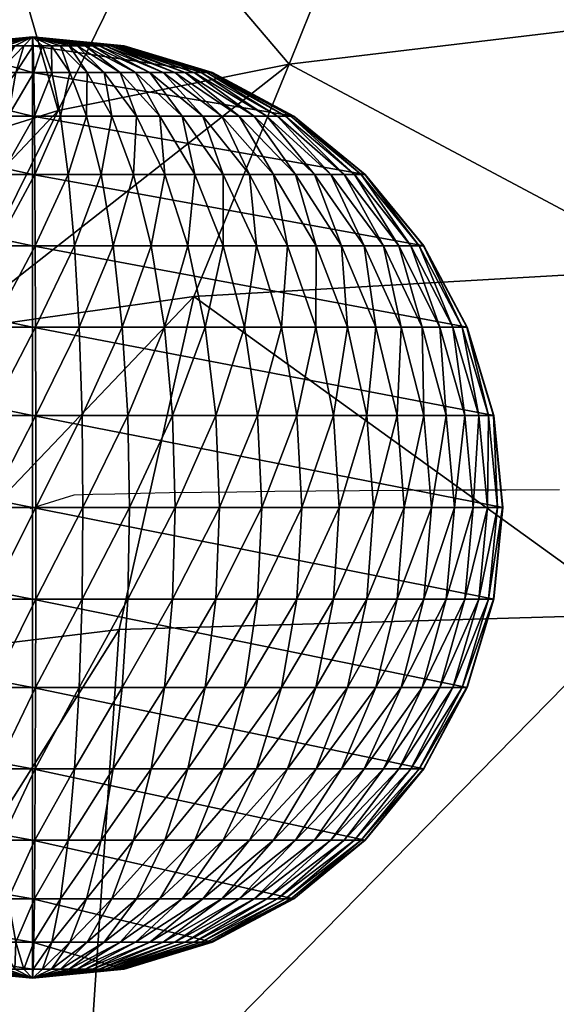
# Model space of a CAD drawing. Header units: inches. Extents: x -10.6 to 10.7, y -8.8 to 8.8.
# Tile 15 of 30: x -9.533 to -9.099, y 7.084 to 7.879. Entities that reach past the tile are written whole.
import ezdxf

# ---------------------------------------------------------------- set-up
doc = ezdxf.new("R2010")
doc.units = ezdxf.units.IN
doc.header["$MEASUREMENT"] = 0
doc.layers.get('0').update_dxf_attribs({"true_color": 0x5890e1})

# ---------------------------------------------------------------- blocks, each defined once
blk = doc.blocks.new('Sphere001')
at = {"color": 0}
mesh = blk.add_polyface(dxfattribs=at)
corners = [(0.04615, -0.05802, 0.3727), (0.09053, -0.11381, 0.35107), (0.10147, -0.10416, 0.35107), (0.1114, -0.09347, 0.35107), (0.05679, -0.04765, 0.3727), (0.05173, -0.0531, 0.3727), (0.1202, -0.08184, 0.35107), (0.06128, -0.04172, 0.3727), (0.1278, -0.06939, 0.35107), (0.06515, -0.03537, 0.3727), (0.13411, -0.05624, 0.35107), (0.06837, -0.02867, 0.3727), (0.13907, -0.04252, 0.35107), (0.07089, -0.02167, 0.3727), (0.14263, -0.02837, 0.35107), (0.07271, -0.01446, 0.3727), (0.14475, -0.01394, 0.35107), (0.07379, -0.00711, 0.3727), (0.14542, 0.00063, 0.35107), (0.07413, 0.00032, 0.3727), (0.14462, 0.0152, 0.35107), (0.07373, 0.00775, 0.3727), (0.16172, -0.1357, 0.31596), (0.17451, -0.11882, 0.31596), (0.18553, -0.10074, 0.31596), (0.19469, -0.08164, 0.31596), (0.20189, -0.06172, 0.31596), (0.20996, 0.02207, 0.31596), (0, 0, 0.31596), (0.26723, 0.02809, 0.2687), (0, 0, 0.2687), (0, 0, 0.21112), (0, 0, 0.14542), (0.31423, 0.03303, 0.21112), (0, 0, 0.07413), (0.34915, 0.0367, 0.14542), (0, 0, 0), (0.37066, 0.03896, 0.07413), (0, 0, -0.07413), (0.37792, 0.03972, 0), (0, 0, -0.14542), (0.37066, 0.03896, -0.07413), (0, 0, -0.21112), (0.34915, 0.0367, -0.14542), (0, 0, -0.2687), (0.31423, 0.03303, -0.21112), (0, 0, -0.31596), (0.26723, 0.02809, -0.2687), (0.20996, 0.02207, -0.31596), (0.14732, -0.15122, -0.31596), (0.10147, -0.10416, -0.35107), (0.1114, -0.09347, -0.35107), (0.1202, -0.08184, -0.35107), (0.17451, -0.11882, -0.31596), (0.16172, -0.1357, -0.31596), (0.1278, -0.06939, -0.35107), (0.18553, -0.10074, -0.31596), (0.13411, -0.05624, -0.35107), (0.19469, -0.08164, -0.31596), (0.13907, -0.04252, -0.35107), (0.20189, -0.06172, -0.31596), (0.14263, -0.02837, -0.35107), (0.14462, 0.0152, -0.35107), (0, 0, -0.35107), (0.05173, -0.0531, -0.3727), (0.09053, -0.11381, -0.35107), (0.05679, -0.04765, -0.3727), (0.06128, -0.04172, -0.3727), (0.06515, -0.03537, -0.3727), (0.06837, -0.02867, -0.3727), (0.07089, -0.02167, -0.3727), (0.07271, -0.01446, -0.3727), (0.07379, -0.00711, -0.3727), (0.14475, -0.01394, -0.35107), (0.07413, 0.00032, -0.3727), (0.14542, 0.00063, -0.35107), (0.07373, 0.00775, -0.3727)]
mesh.append_faces([[corners[k] for k in face] for face in [(0, 1, 2), (3, 4, 5), (5, 2, 3), (6, 7, 4), (4, 3, 6), (8, 9, 7), (7, 6, 8), (10, 11, 9), (9, 8, 10), (12, 13, 11), (11, 10, 12), (14, 15, 13), (13, 12, 14), (16, 17, 15), (15, 14, 16), (18, 19, 17), (17, 16, 18), (20, 21, 19), (19, 18, 20), (22, 3, 2), (23, 6, 3), (3, 22, 23), (24, 8, 6), (6, 23, 24), (25, 10, 8), (26, 12, 10), (20, 27, 28), (27, 29, 30), (31, 30, 29), (32, 31, 33), (34, 32, 35), (36, 34, 37), (38, 36, 39), (40, 38, 41), (42, 40, 43), (44, 42, 45), (46, 44, 47), (47, 48, 46), (49, 50, 51), (52, 53, 54), (54, 51, 52), (53, 52, 55), (56, 55, 57), (58, 57, 59), (60, 59, 61), (48, 62, 63), (64, 50, 65), (66, 51, 50), (67, 52, 51), (51, 66, 67), (68, 55, 52), (52, 67, 68), (69, 57, 55), (55, 68, 69), (70, 59, 57), (57, 69, 70), (71, 61, 59), (59, 70, 71), (72, 73, 61), (61, 71, 72), (74, 75, 73), (73, 72, 74), (76, 62, 75), (75, 74, 76)]], dxfattribs={"vtx2": -1, "color": 0})
mesh = blk.add_polyface(dxfattribs=at)
corners = [(0.1278, -0.06939, 0.35107), (0.18553, -0.10074, 0.31596), (0.19469, -0.08164, 0.31596), (0.13411, -0.05624, 0.35107), (0.20189, -0.06172, 0.31596), (0.20706, -0.04119, 0.31596), (0.14263, -0.02837, 0.35107), (0.13907, -0.04252, 0.35107), (0.21014, -0.02023, 0.31596), (0.14475, -0.01394, 0.35107), (0.21111, 0.00092, 0.31596), (0.14542, 0.00063, 0.35107), (0.20996, 0.02207, 0.31596), (0.14462, 0.0152, 0.35107), (0.23614, -0.12821, 0.2687), (0.17451, -0.11882, 0.31596), (0.2478, -0.10391, 0.2687), (0.25696, -0.07856, 0.2687), (0.26354, -0.05242, 0.2687), (0.26746, -0.02575, 0.2687), (0.2687, 0.00117, 0.2687), (0.26723, 0.02809, 0.2687), (0.29138, -0.12218, 0.21112), (0.30215, -0.09238, 0.21112), (0.30989, -0.06164, 0.21112), (0.3145, -0.03028, 0.21112), (0.31423, 0.03303, 0.21112), (0, 0, 0.21112), (0.34915, 0.0367, 0.14542), (0, 0, 0.14542), (0.37066, 0.03896, 0.07413), (0, 0, 0.07413), (0.37792, 0.03972, 0), (0, 0, 0), (0.37066, 0.03896, -0.07413), (0, 0, -0.07413), (0.34915, 0.0367, -0.14542), (0, 0, -0.14542), (0.31423, 0.03303, -0.21112), (0, 0, -0.21112), (0.25696, -0.07856, -0.2687), (0.30215, -0.09238, -0.21112), (0.29138, -0.12218, -0.21112), (0.2478, -0.10391, -0.2687), (0.26354, -0.05242, -0.2687), (0.30989, -0.06164, -0.21112), (0.26746, -0.02575, -0.2687), (0.3145, -0.03028, -0.21112), (0.2687, 0.00117, -0.2687), (0.26723, 0.02809, -0.2687), (0, 0, -0.2687), (0.19469, -0.08164, -0.31596), (0.23614, -0.12821, -0.2687), (0.18553, -0.10074, -0.31596), (0.20189, -0.06172, -0.31596), (0.20706, -0.04119, -0.31596), (0.21014, -0.02023, -0.31596), (0.21111, 0.00092, -0.31596), (0.20996, 0.02207, -0.31596), (0.1278, -0.06939, -0.35107), (0.17451, -0.11882, -0.31596), (0.13411, -0.05624, -0.35107), (0.13907, -0.04252, -0.35107), (0.14263, -0.02837, -0.35107), (0.14475, -0.01394, -0.35107), (0.14542, 0.00063, -0.35107), (0.14462, 0.0152, -0.35107)]
mesh.append_faces([[corners[k] for k in face] for face in [(0, 1, 2), (3, 2, 4), (5, 6, 7), (7, 4, 5), (8, 9, 6), (6, 5, 8), (10, 11, 9), (9, 8, 10), (12, 13, 11), (11, 10, 12), (14, 1, 15), (16, 2, 1), (1, 14, 16), (17, 4, 2), (2, 16, 17), (18, 5, 4), (4, 17, 18), (19, 8, 5), (5, 18, 19), (20, 10, 8), (8, 19, 20), (21, 12, 10), (10, 20, 21), (22, 16, 14), (23, 17, 16), (16, 22, 23), (24, 18, 17), (25, 19, 18), (26, 21, 20), (21, 26, 27), (26, 28, 29), (28, 30, 31), (30, 32, 33), (32, 34, 35), (34, 36, 37), (36, 38, 39), (40, 41, 42), (42, 43, 40), (41, 40, 44), (45, 44, 46), (47, 46, 48), (38, 49, 50), (51, 43, 52), (52, 53, 51), (54, 40, 43), (43, 51, 54), (55, 44, 40), (40, 54, 55), (56, 46, 44), (44, 55, 56), (57, 48, 46), (46, 56, 57), (58, 49, 48), (48, 57, 58), (59, 53, 60), (61, 51, 53), (62, 54, 51), (63, 55, 54), (64, 56, 55), (55, 63, 64), (65, 57, 56), (56, 64, 65), (66, 58, 57), (57, 65, 66)]], dxfattribs={"vtx2": -1, "color": 0})
mesh = blk.add_polyface(dxfattribs=at)
corners = [(0.25696, -0.07856, 0.2687), (0.30215, -0.09238, 0.21112), (0.30989, -0.06164, 0.21112), (0.26354, -0.05242, 0.2687), (0.3145, -0.03028, 0.21112), (0.31595, 0.00138, 0.21112), (0.2687, 0.00117, 0.2687), (0.26746, -0.02575, 0.2687), (0.31423, 0.03303, 0.21112), (0.33573, -0.10264, 0.14542), (0.29138, -0.12218, 0.21112), (0.32376, -0.13576, 0.14542), (0.34433, -0.06849, 0.14542), (0.34946, -0.03365, 0.14542), (0.35107, 0.00153, 0.14542), (0.34915, 0.0367, 0.14542), (0.35641, -0.10897, 0.07413), (0.36554, -0.07271, 0.07413), (0.37098, -0.03572, 0.07413), (0.37269, 0.00163, 0.07413), (0.37066, 0.03896, 0.07413), (0.3727, -0.07413, 0), (0.3634, -0.1111, 0), (0.37825, -0.03642, 0), (0.38, 0.00166, 0), (0.37792, 0.03972, 0), (0.36554, -0.07271, -0.07413), (0.35641, -0.10897, -0.07413), (0.37098, -0.03572, -0.07413), (0.37269, 0.00163, -0.07413), (0.37066, 0.03896, -0.07413), (0.33573, -0.10264, -0.14542), (0.3437, -0.14413, -0.07413), (0.34433, -0.06849, -0.14542), (0.34946, -0.03365, -0.14542), (0.35107, 0.00153, -0.14542), (0.34915, 0.0367, -0.14542), (0.30215, -0.09238, -0.21112), (0.32376, -0.13576, -0.14542), (0.29138, -0.12218, -0.21112), (0.30989, -0.06164, -0.21112), (0.3145, -0.03028, -0.21112), (0.31595, 0.00138, -0.21112), (0.31423, 0.03303, -0.21112), (0.26354, -0.05242, -0.2687), (0.26746, -0.02575, -0.2687), (0.2687, 0.00117, -0.2687), (0.26723, 0.02809, -0.2687)]
mesh.append_faces([[corners[k] for k in face] for face in [(0, 1, 2), (3, 2, 4), (5, 6, 7), (7, 4, 5), (6, 5, 8), (9, 1, 10), (10, 11, 9), (12, 2, 1), (1, 9, 12), (13, 4, 2), (2, 12, 13), (14, 5, 4), (4, 13, 14), (15, 8, 5), (5, 14, 15), (16, 9, 11), (17, 12, 9), (9, 16, 17), (18, 13, 12), (12, 17, 18), (19, 14, 13), (13, 18, 19), (20, 15, 14), (14, 19, 20), (21, 17, 16), (16, 22, 21), (23, 18, 17), (17, 21, 23), (24, 19, 18), (18, 23, 24), (25, 20, 19), (19, 24, 25), (26, 21, 22), (22, 27, 26), (28, 23, 21), (21, 26, 28), (29, 24, 23), (23, 28, 29), (30, 25, 24), (24, 29, 30), (31, 27, 32), (33, 26, 27), (27, 31, 33), (34, 28, 26), (26, 33, 34), (35, 29, 28), (28, 34, 35), (36, 30, 29), (29, 35, 36), (37, 31, 38), (38, 39, 37), (40, 33, 31), (31, 37, 40), (41, 34, 33), (33, 40, 41), (42, 35, 34), (34, 41, 42), (43, 36, 35), (35, 42, 43), (44, 40, 37), (45, 41, 40), (46, 42, 41), (47, 43, 42), (42, 46, 47)]], dxfattribs={"vtx2": -1, "color": 0})
mesh = blk.add_polyface(dxfattribs=at)
corners = [(0, 0, 0.38), (0.01981, -0.07144, 0.3727), (0.02687, -0.06909, 0.3727), (0.03366, -0.06605, 0.3727), (0.0401, -0.06235, 0.3727), (0.04615, -0.05802, 0.3727), (0.05173, -0.0531, 0.3727), (0.05679, -0.04765, 0.3727), (0.06128, -0.04172, 0.3727), (0.06515, -0.03537, 0.3727), (0.06837, -0.02867, 0.3727), (0.07089, -0.02167, 0.3727), (0.07271, -0.01446, 0.3727), (0.07379, -0.00711, 0.3727), (0.07413, 0.00032, 0.3727), (0.07373, 0.00775, 0.3727), (0, 0, 0.3727), (0.02463, -0.14332, 0.35107), (0.01255, -0.07306, 0.3727), (0.00517, -0.07395, 0.3727), (0.01014, -0.14507, 0.35107), (0.03886, -0.14013, 0.35107), (0.05271, -0.13553, 0.35107), (0.06602, -0.12957, 0.35107), (0.07867, -0.1223, 0.35107), (0.09053, -0.11381, 0.35107), (0.10147, -0.10416, 0.35107), (0, 0, 0.35107), (0.14462, 0.0152, 0.35107), (0, 0, 0.31596), (0, 0, 0.2687), (0.20996, 0.02207, 0.31596), (0, 0, -0.35107), (0, 0, -0.31596), (0.20996, 0.02207, -0.31596), (0.01255, -0.07306, -0.3727), (0.02463, -0.14332, -0.35107), (0.01014, -0.14507, -0.35107), (0.01981, -0.07144, -0.3727), (0.03886, -0.14013, -0.35107), (0.02687, -0.06909, -0.3727), (0.05271, -0.13553, -0.35107), (0.03366, -0.06605, -0.3727), (0.06602, -0.12957, -0.35107), (0.0401, -0.06235, -0.3727), (0.07867, -0.1223, -0.35107), (0.04615, -0.05802, -0.3727), (0.09053, -0.11381, -0.35107), (0.05173, -0.0531, -0.3727), (0.10147, -0.10416, -0.35107), (0.05679, -0.04765, -0.3727), (0, 0, -0.3727), (0.14462, 0.0152, -0.35107), (0.07373, 0.00775, -0.3727), (0, 0, -0.38), (0.06128, -0.04172, -0.3727), (0.06515, -0.03537, -0.3727), (0.06837, -0.02867, -0.3727), (0.07089, -0.02167, -0.3727), (0.07271, -0.01446, -0.3727), (0.07379, -0.00711, -0.3727), (0.07413, 0.00032, -0.3727)]
mesh.append_faces([[corners[k] for k in face] for face in [(0, 1, 2), (0, 2, 3), (0, 3, 4), (0, 4, 5), (0, 5, 6), (0, 6, 7), (0, 7, 8), (0, 8, 9), (0, 9, 10), (0, 10, 11), (0, 11, 12), (0, 12, 13), (0, 13, 14), (0, 14, 15), (0, 15, 16), (54, 40, 38), (54, 42, 40), (54, 44, 42), (54, 46, 44), (54, 48, 46), (54, 50, 48), (54, 55, 50), (54, 56, 55), (54, 57, 56), (54, 58, 57), (54, 59, 58), (54, 60, 59), (54, 61, 60), (54, 53, 61), (54, 51, 53)]], dxfattribs={"color": 0})
mesh.append_faces([[corners[k] for k in face] for face in [(17, 18, 19), (19, 20, 17), (21, 1, 18), (18, 17, 21), (22, 2, 1), (1, 21, 22), (23, 3, 2), (2, 22, 23), (24, 4, 3), (3, 23, 24), (25, 5, 4), (4, 24, 25), (26, 6, 5), (27, 16, 15), (15, 28, 27), (29, 27, 28), (30, 29, 31), (32, 33, 34), (35, 36, 37), (38, 39, 36), (36, 35, 38), (40, 41, 39), (39, 38, 40), (42, 43, 41), (41, 40, 42), (44, 45, 43), (43, 42, 44), (46, 47, 45), (45, 44, 46), (47, 46, 48), (49, 48, 50), (51, 32, 52), (52, 53, 51)]], dxfattribs={"vtx2": -1, "color": 0})
mesh = blk.add_polyface(dxfattribs=at)
corners = [(-0.20919, -0.02847, 0.31596), (-0.14409, -0.01961, 0.35107), (-0.14533, -0.00508, 0.35107), (-0.21099, -0.00737, 0.31596), (-0.20528, -0.04928, 0.31596), (-0.1414, -0.03395, 0.35107), (-0.19931, -0.0696, 0.31596), (-0.13729, -0.04794, 0.35107), (-0.19134, -0.08922, 0.31596), (-0.13179, -0.06146, 0.35107), (-0.18143, -0.10794, 0.31596), (-0.12497, -0.07435, 0.35107), (-0.16971, -0.12558, 0.31596), (-0.1169, -0.0865, 0.35107), (-0.15627, -0.14195, 0.31596), (-0.10764, -0.09778, 0.35107), (-0.14126, -0.15689, 0.31596), (-0.26625, -0.03623, 0.2687), (-0.26854, -0.00938, 0.2687), (-0.26128, -0.06273, 0.2687), (-0.25368, -0.08859, 0.2687), (-0.24353, -0.11356, 0.2687), (-0.23092, -0.13738, 0.2687), (-0.216, -0.15983, 0.2687), (0, 0, 0.31596), (-0.27154, -0.16155, 0.21112), (-0.31577, -0.01103, 0.21112), (0, 0, 0.2687), (-0.35086, -0.01225, 0.14542), (0, 0, 0.21112), (-0.37247, -0.01301, 0.07413), (0, 0, 0.14542), (-0.37977, -0.01326, 0), (0, 0, 0.07413), (-0.37247, -0.01301, -0.07413), (0, 0, 0), (-0.35086, -0.01225, -0.14542), (0, 0, -0.07413), (-0.31577, -0.01103, -0.21112), (0, 0, -0.14542), (-0.28636, -0.13353, -0.21112), (-0.24353, -0.11356, -0.2687), (-0.23092, -0.13738, -0.2687), (-0.26854, -0.00938, -0.2687), (0, 0, -0.21112), (-0.20919, -0.02847, -0.31596), (-0.26625, -0.03623, -0.2687), (-0.21099, -0.00737, -0.31596), (-0.20528, -0.04928, -0.31596), (-0.26128, -0.06273, -0.2687), (-0.19931, -0.0696, -0.31596), (-0.25368, -0.08859, -0.2687), (-0.19134, -0.08922, -0.31596), (-0.18143, -0.10794, -0.31596), (-0.16971, -0.12558, -0.31596), (-0.216, -0.15983, -0.2687), (-0.15627, -0.14195, -0.31596), (0, 0, -0.2687), (-0.14409, -0.01961, -0.35107), (-0.14533, -0.00508, -0.35107), (-0.1414, -0.03395, -0.35107), (-0.13729, -0.04794, -0.35107), (-0.13179, -0.06146, -0.35107), (-0.12497, -0.07435, -0.35107), (-0.1169, -0.0865, -0.35107), (-0.10764, -0.09778, -0.35107)]
mesh.append_faces([[corners[k] for k in face] for face in [(0, 1, 2), (2, 3, 0), (4, 5, 1), (1, 0, 4), (6, 7, 5), (5, 4, 6), (8, 9, 7), (7, 6, 8), (10, 11, 9), (9, 8, 10), (12, 13, 11), (11, 10, 12), (13, 12, 14), (15, 14, 16), (17, 0, 3), (3, 18, 17), (19, 4, 0), (0, 17, 19), (20, 6, 4), (4, 19, 20), (21, 8, 6), (6, 20, 21), (22, 10, 8), (8, 21, 22), (23, 12, 10), (10, 22, 23), (18, 3, 24), (25, 22, 21), (26, 18, 27), (28, 26, 29), (30, 28, 31), (32, 30, 33), (34, 32, 35), (36, 34, 37), (38, 36, 39), (40, 41, 42), (43, 38, 44), (45, 46, 43), (43, 47, 45), (48, 49, 46), (46, 45, 48), (50, 51, 49), (49, 48, 50), (52, 41, 51), (51, 50, 52), (53, 42, 41), (41, 52, 53), (54, 55, 42), (42, 53, 54), (55, 54, 56), (47, 43, 57), (58, 45, 47), (47, 59, 58), (60, 48, 45), (45, 58, 60), (61, 50, 48), (48, 60, 61), (62, 52, 50), (50, 61, 62), (63, 53, 52), (52, 62, 63), (64, 54, 53), (53, 63, 64), (65, 56, 54)]], dxfattribs={"vtx2": -1, "color": 0})
mesh = blk.add_polyface(dxfattribs=at)
corners = [(-0.14409, -0.01961, 0.35107), (-0.07346, -0.01, 0.3727), (-0.07409, -0.00259, 0.3727), (-0.14533, -0.00508, 0.35107), (-0.1414, -0.03395, 0.35107), (-0.07209, -0.01731, 0.3727), (-0.13729, -0.04794, 0.35107), (-0.06999, -0.02444, 0.3727), (-0.13179, -0.06146, 0.35107), (-0.06719, -0.03133, 0.3727), (-0.12497, -0.07435, 0.35107), (-0.06371, -0.0379, 0.3727), (-0.1169, -0.0865, 0.35107), (-0.05959, -0.0441, 0.3727), (-0.10764, -0.09778, 0.35107), (-0.05488, -0.04985, 0.3727), (-0.0973, -0.10807, 0.35107), (-0.04961, -0.05509, 0.3727), (-0.08599, -0.11727, 0.35107), (-0.04384, -0.05979, 0.3727), (-0.07381, -0.1253, 0.35107), (-0.03763, -0.06388, 0.3727), (-0.06088, -0.13206, 0.35107), (0, 0, 0.3727), (-0.15627, -0.14195, 0.31596), (-0.14126, -0.15689, 0.31596), (-0.12484, -0.17025, 0.31596), (-0.21099, -0.00737, 0.31596), (0, 0, 0.35107), (0, 0, 0.31596), (0, 0, 0.2687), (-0.26854, -0.00938, 0.2687), (0, 0, 0.21112), (-0.31577, -0.01103, 0.21112), (0, 0, 0.14542), (-0.35086, -0.01225, 0.14542), (0, 0, 0.07413), (-0.37247, -0.01301, 0.07413), (0, 0, 0), (-0.37977, -0.01326, 0), (0, 0, -0.07413), (-0.37247, -0.01301, -0.07413), (0, 0, -0.14542), (-0.35086, -0.01225, -0.14542), (0, 0, -0.21112), (-0.31577, -0.01103, -0.21112), (0, 0, -0.2687), (-0.26854, -0.00938, -0.2687), (0, 0, -0.31596), (-0.21099, -0.00737, -0.31596), (-0.16971, -0.12558, -0.31596), (-0.1169, -0.0865, -0.35107), (-0.10764, -0.09778, -0.35107), (-0.0973, -0.10807, -0.35107), (-0.14126, -0.15689, -0.31596), (-0.15627, -0.14195, -0.31596), (-0.08599, -0.11727, -0.35107), (-0.14533, -0.00508, -0.35107), (-0.07346, -0.01, -0.3727), (-0.14409, -0.01961, -0.35107), (-0.07409, -0.00259, -0.3727), (-0.07209, -0.01731, -0.3727), (-0.1414, -0.03395, -0.35107), (-0.06999, -0.02444, -0.3727), (-0.13729, -0.04794, -0.35107), (-0.06719, -0.03133, -0.3727), (-0.13179, -0.06146, -0.35107), (-0.06371, -0.0379, -0.3727), (-0.12497, -0.07435, -0.35107), (-0.05959, -0.0441, -0.3727), (-0.05488, -0.04985, -0.3727), (-0.04961, -0.05509, -0.3727), (-0.04384, -0.05979, -0.3727), (-0.03763, -0.06388, -0.3727), (-0.07381, -0.1253, -0.35107), (-0.03104, -0.06732, -0.3727), (-0.06088, -0.13206, -0.35107), (0, 0, -0.35107)]
mesh.append_faces([[corners[k] for k in face] for face in [(0, 1, 2), (2, 3, 0), (4, 5, 1), (1, 0, 4), (6, 7, 5), (5, 4, 6), (8, 9, 7), (7, 6, 8), (10, 11, 9), (9, 8, 10), (12, 13, 11), (11, 10, 12), (14, 15, 13), (13, 12, 14), (16, 17, 15), (15, 14, 16), (18, 19, 17), (17, 16, 18), (20, 21, 19), (19, 18, 20), (21, 20, 22), (3, 2, 23), (24, 14, 12), (25, 16, 14), (26, 18, 16), (27, 3, 28), (28, 29, 27), (29, 30, 31), (30, 32, 33), (32, 34, 35), (34, 36, 37), (36, 38, 39), (38, 40, 41), (40, 42, 43), (42, 44, 45), (44, 46, 47), (46, 48, 49), (50, 51, 52), (53, 54, 55), (55, 52, 53), (54, 53, 56), (57, 49, 48), (58, 59, 57), (57, 60, 58), (61, 62, 59), (59, 58, 61), (63, 64, 62), (62, 61, 63), (65, 66, 64), (64, 63, 65), (67, 68, 66), (66, 65, 67), (69, 51, 68), (68, 67, 69), (70, 52, 51), (51, 69, 70), (71, 53, 52), (52, 70, 71), (72, 56, 53), (53, 71, 72), (73, 74, 56), (56, 72, 73), (75, 76, 74), (60, 57, 77)]], dxfattribs={"vtx2": -1, "color": 0})
mesh = blk.add_polyface(dxfattribs=at)
corners = [(0, 0, 0.38), (-0.07409, -0.00259, 0.3727), (-0.07346, -0.01, 0.3727), (-0.07209, -0.01731, 0.3727), (-0.06999, -0.02444, 0.3727), (-0.06719, -0.03133, 0.3727), (-0.06371, -0.0379, 0.3727), (-0.05959, -0.0441, 0.3727), (-0.05488, -0.04985, 0.3727), (-0.04961, -0.05509, 0.3727), (-0.04384, -0.05979, 0.3727), (-0.03763, -0.06388, 0.3727), (-0.03104, -0.06732, 0.3727), (-0.02414, -0.0701, 0.3727), (-0.01699, -0.07216, 0.3727), (-0.00968, -0.0735, 0.3727), (-0.00226, -0.0741, 0.3727), (0.00517, -0.07395, 0.3727), (0.01255, -0.07306, 0.3727), (0.01981, -0.07144, 0.3727), (0, 0, 0.3727), (-0.06088, -0.13206, 0.35107), (-0.04734, -0.1375, 0.35107), (-0.03333, -0.14155, 0.35107), (-0.01898, -0.14418, 0.35107), (-0.00444, -0.14535, 0.35107), (0.01014, -0.14507, 0.35107), (0, 0, 0.35107), (-0.14533, -0.00508, 0.35107), (0, 0, -0.31596), (0, 0, -0.35107), (-0.14533, -0.00508, -0.35107), (-0.07381, -0.1253, -0.35107), (-0.03763, -0.06388, -0.3727), (-0.03104, -0.06732, -0.3727), (-0.02414, -0.0701, -0.3727), (-0.04734, -0.1375, -0.35107), (-0.06088, -0.13206, -0.35107), (-0.01699, -0.07216, -0.3727), (-0.03333, -0.14155, -0.35107), (-0.00968, -0.0735, -0.3727), (-0.01898, -0.14418, -0.35107), (-0.00226, -0.0741, -0.3727), (-0.00444, -0.14535, -0.35107), (0.00517, -0.07395, -0.3727), (0.01014, -0.14507, -0.35107), (0.01255, -0.07306, -0.3727), (0, 0, -0.3727), (-0.07409, -0.00259, -0.3727), (0, 0, -0.38), (-0.07346, -0.01, -0.3727), (-0.07209, -0.01731, -0.3727), (-0.06999, -0.02444, -0.3727), (-0.06719, -0.03133, -0.3727), (-0.06371, -0.0379, -0.3727), (-0.05959, -0.0441, -0.3727), (-0.05488, -0.04985, -0.3727), (-0.04961, -0.05509, -0.3727), (-0.04384, -0.05979, -0.3727), (0.01981, -0.07144, -0.3727)]
mesh.append_faces([[corners[k] for k in face] for face in [(0, 1, 2), (0, 2, 3), (0, 3, 4), (0, 4, 5), (0, 5, 6), (0, 6, 7), (0, 7, 8), (0, 8, 9), (0, 9, 10), (0, 10, 11), (0, 11, 12), (0, 12, 13), (0, 13, 14), (0, 14, 15), (0, 15, 16), (0, 16, 17), (0, 17, 18), (0, 18, 19), (0, 20, 1), (49, 50, 48), (49, 51, 50), (49, 52, 51), (49, 53, 52), (49, 54, 53), (49, 55, 54), (49, 56, 55), (49, 57, 56), (49, 58, 57), (49, 33, 58), (49, 34, 33), (49, 35, 34), (49, 38, 35), (49, 40, 38), (49, 42, 40), (49, 44, 42), (49, 46, 44), (49, 59, 46), (49, 48, 47)]], dxfattribs={"color": 0})
mesh.append_faces([[corners[k] for k in face] for face in [(21, 12, 11), (22, 13, 12), (12, 21, 22), (23, 14, 13), (13, 22, 23), (24, 15, 14), (14, 23, 24), (25, 16, 15), (15, 24, 25), (26, 17, 16), (16, 25, 26), (20, 27, 28), (29, 30, 31), (32, 33, 34), (35, 36, 37), (37, 34, 35), (38, 39, 36), (36, 35, 38), (40, 41, 39), (39, 38, 40), (42, 43, 41), (41, 40, 42), (44, 45, 43), (43, 42, 44), (45, 44, 46), (30, 47, 48)]], dxfattribs={"vtx2": -1, "color": 0})
mesh = blk.add_polyface(dxfattribs=at)
corners = [(0.03575, -0.20807, 0.31596), (0.02463, -0.14332, 0.35107), (0.01014, -0.14507, 0.35107), (0.01473, -0.2106, 0.31596), (0.05642, -0.20344, 0.31596), (0.03886, -0.14013, 0.35107), (0.07652, -0.19676, 0.31596), (0.05271, -0.13553, 0.35107), (0.09585, -0.18811, 0.31596), (0.06602, -0.12957, 0.35107), (0.11421, -0.17756, 0.31596), (0.07867, -0.1223, 0.35107), (0.13142, -0.16522, 0.31596), (0.09053, -0.11381, 0.35107), (0.14732, -0.15122, 0.31596), (0.10147, -0.10416, 0.35107), (0.16172, -0.1357, 0.31596), (0.0455, -0.26482, 0.2687), (0.01874, -0.26805, 0.2687), (0.07181, -0.25893, 0.2687), (0.09739, -0.25043, 0.2687), (0.12199, -0.23941, 0.2687), (0.14536, -0.22599, 0.2687), (0.16727, -0.21029, 0.2687), (0.1875, -0.19247, 0.2687), (0.11452, -0.29448, 0.21112), (0.14344, -0.28152, 0.21112), (0.17093, -0.26573, 0.21112), (0.08444, -0.30447, -0.21112), (0.07181, -0.25893, -0.2687), (0.09739, -0.25043, -0.2687), (0.11452, -0.29448, -0.21112), (0.12199, -0.23941, -0.2687), (0.14536, -0.22599, -0.2687), (0.17093, -0.26573, -0.21112), (0.14344, -0.28152, -0.21112), (0.03575, -0.20807, -0.31596), (0.0455, -0.26482, -0.2687), (0.01874, -0.26805, -0.2687), (0.01473, -0.2106, -0.31596), (0.05642, -0.20344, -0.31596), (0.07652, -0.19676, -0.31596), (0.09585, -0.18811, -0.31596), (0.11421, -0.17756, -0.31596), (0.13142, -0.16522, -0.31596), (0.16727, -0.21029, -0.2687), (0.14732, -0.15122, -0.31596), (0.02463, -0.14332, -0.35107), (0.01014, -0.14507, -0.35107), (0.03886, -0.14013, -0.35107), (0.05271, -0.13553, -0.35107), (0.06602, -0.12957, -0.35107), (0.07867, -0.1223, -0.35107), (0.09053, -0.11381, -0.35107), (0.10147, -0.10416, -0.35107), (0.1114, -0.09347, -0.35107), (0.16172, -0.1357, -0.31596)]
mesh.append_faces([[corners[k] for k in face] for face in [(0, 1, 2), (2, 3, 0), (4, 5, 1), (1, 0, 4), (6, 7, 5), (5, 4, 6), (8, 9, 7), (7, 6, 8), (10, 11, 9), (9, 8, 10), (12, 13, 11), (11, 10, 12), (14, 15, 13), (13, 12, 14), (15, 14, 16), (17, 0, 3), (3, 18, 17), (19, 4, 0), (0, 17, 19), (20, 6, 4), (4, 19, 20), (21, 8, 6), (6, 20, 21), (22, 10, 8), (8, 21, 22), (23, 12, 10), (10, 22, 23), (24, 14, 12), (25, 20, 19), (26, 21, 20), (27, 22, 21), (21, 26, 27), (28, 29, 30), (31, 30, 32), (33, 34, 35), (35, 32, 33), (36, 37, 38), (38, 39, 36), (40, 29, 37), (37, 36, 40), (41, 30, 29), (29, 40, 41), (42, 32, 30), (30, 41, 42), (43, 33, 32), (32, 42, 43), (44, 45, 33), (33, 43, 44), (45, 44, 46), (47, 36, 39), (39, 48, 47), (49, 40, 36), (36, 47, 49), (50, 41, 40), (40, 49, 50), (51, 42, 41), (41, 50, 51), (52, 43, 42), (42, 51, 52), (53, 44, 43), (43, 52, 53), (54, 46, 44), (44, 53, 54), (55, 56, 46)]], dxfattribs={"vtx2": -1, "color": 0})
mesh = blk.add_polyface(dxfattribs=at)
corners = [(0.13142, -0.16522, 0.31596), (0.16727, -0.21029, 0.2687), (0.1875, -0.19247, 0.2687), (0.20584, -0.17272, 0.2687), (0.16172, -0.1357, 0.31596), (0.14732, -0.15122, 0.31596), (0.22211, -0.15123, 0.2687), (0.17451, -0.11882, 0.31596), (0.23614, -0.12821, 0.2687), (0.22047, -0.22632, 0.21112), (0.24204, -0.20309, 0.21112), (0.26117, -0.17782, 0.21112), (0.27767, -0.15076, 0.21112), (0.29138, -0.12218, 0.21112), (0.29019, -0.19759, 0.14542), (0.26894, -0.22567, 0.14542), (0.30853, -0.16752, 0.14542), (0.32376, -0.13576, 0.14542), (0.30807, -0.20976, 0.07413), (0.32753, -0.17784, 0.07413), (0.3437, -0.14413, 0.07413), (0.35641, -0.10897, 0.07413), (0.33395, -0.18132, 0), (0.3141, -0.21386, 0), (0.35044, -0.14695, 0), (0.3634, -0.1111, 0), (0.32753, -0.17784, -0.07413), (0.30807, -0.20976, -0.07413), (0.3437, -0.14413, -0.07413), (0.35641, -0.10897, -0.07413), (0.30853, -0.16752, -0.14542), (0.29019, -0.19759, -0.14542), (0.32376, -0.13576, -0.14542), (0.33573, -0.10264, -0.14542), (0.26117, -0.17782, -0.21112), (0.26894, -0.22567, -0.14542), (0.24204, -0.20309, -0.21112), (0.27767, -0.15076, -0.21112), (0.29138, -0.12218, -0.21112), (0.20584, -0.17272, -0.2687), (0.22047, -0.22632, -0.21112), (0.1875, -0.19247, -0.2687), (0.22211, -0.15123, -0.2687), (0.23614, -0.12821, -0.2687), (0.2478, -0.10391, -0.2687), (0.14732, -0.15122, -0.31596), (0.16727, -0.21029, -0.2687), (0.16172, -0.1357, -0.31596), (0.17451, -0.11882, -0.31596), (0.18553, -0.10074, -0.31596)]
mesh.append_faces([[corners[k] for k in face] for face in [(0, 1, 2), (3, 4, 5), (5, 2, 3), (6, 7, 4), (4, 3, 6), (7, 6, 8), (9, 2, 1), (10, 3, 2), (2, 9, 10), (11, 6, 3), (3, 10, 11), (12, 8, 6), (6, 11, 12), (8, 12, 13), (14, 11, 10), (10, 15, 14), (16, 12, 11), (11, 14, 16), (17, 13, 12), (12, 16, 17), (18, 14, 15), (19, 16, 14), (14, 18, 19), (20, 17, 16), (16, 19, 20), (17, 20, 21), (22, 19, 18), (18, 23, 22), (24, 20, 19), (19, 22, 24), (25, 21, 20), (20, 24, 25), (26, 22, 23), (23, 27, 26), (28, 24, 22), (22, 26, 28), (29, 25, 24), (24, 28, 29), (30, 26, 27), (27, 31, 30), (32, 28, 26), (26, 30, 32), (28, 32, 33), (34, 31, 35), (35, 36, 34), (37, 30, 31), (31, 34, 37), (38, 32, 30), (30, 37, 38), (39, 36, 40), (40, 41, 39), (42, 34, 36), (36, 39, 42), (43, 37, 34), (34, 42, 43), (44, 38, 37), (37, 43, 44), (45, 41, 46), (47, 39, 41), (41, 45, 47), (48, 42, 39), (39, 47, 48), (49, 43, 42), (42, 48, 49)]], dxfattribs={"vtx2": -1, "color": 0})
mesh = blk.add_polyface(dxfattribs=at)
corners = [(-0.0973, -0.10807, 0.35107), (-0.14126, -0.15689, 0.31596), (-0.12484, -0.17025, 0.31596), (-0.10715, -0.1819, 0.31596), (-0.07381, -0.1253, 0.35107), (-0.08599, -0.11727, 0.35107), (-0.08839, -0.19172, 0.31596), (-0.06088, -0.13206, 0.35107), (-0.06873, -0.19961, 0.31596), (-0.04734, -0.1375, 0.35107), (-0.04839, -0.2055, 0.31596), (-0.03333, -0.14155, 0.35107), (-0.02756, -0.20931, 0.31596), (-0.01898, -0.14418, 0.35107), (-0.00645, -0.21102, 0.31596), (-0.00444, -0.14535, 0.35107), (0.01473, -0.2106, 0.31596), (0.01014, -0.14507, 0.35107), (-0.13638, -0.23152, 0.2687), (-0.11249, -0.24402, 0.2687), (-0.08748, -0.25406, 0.2687), (-0.06159, -0.26155, 0.2687), (-0.03507, -0.2664, 0.2687), (-0.00821, -0.26857, 0.2687), (0.01874, -0.26805, 0.2687), (-0.13228, -0.28694, 0.21112), (-0.10287, -0.29874, 0.21112), (-0.07242, -0.30755, 0.21112), (-0.08748, -0.25406, -0.2687), (-0.10287, -0.29874, -0.21112), (-0.13228, -0.28694, -0.21112), (-0.11249, -0.24402, -0.2687), (-0.06159, -0.26155, -0.2687), (-0.07242, -0.30755, -0.21112), (-0.03507, -0.2664, -0.2687), (-0.15889, -0.21669, -0.2687), (-0.12484, -0.17025, -0.31596), (-0.10715, -0.1819, -0.31596), (-0.08839, -0.19172, -0.31596), (-0.13638, -0.23152, -0.2687), (-0.06873, -0.19961, -0.31596), (-0.04839, -0.2055, -0.31596), (-0.02756, -0.20931, -0.31596), (-0.00645, -0.21102, -0.31596), (-0.00821, -0.26857, -0.2687), (0.01473, -0.2106, -0.31596), (0.01874, -0.26805, -0.2687), (-0.08599, -0.11727, -0.35107), (-0.14126, -0.15689, -0.31596), (-0.07381, -0.1253, -0.35107), (-0.06088, -0.13206, -0.35107), (-0.04734, -0.1375, -0.35107), (-0.03333, -0.14155, -0.35107), (-0.01898, -0.14418, -0.35107), (-0.00444, -0.14535, -0.35107), (0.01014, -0.14507, -0.35107)]
mesh.append_faces([[corners[k] for k in face] for face in [(0, 1, 2), (3, 4, 5), (5, 2, 3), (6, 7, 4), (4, 3, 6), (8, 9, 7), (7, 6, 8), (10, 11, 9), (9, 8, 10), (12, 13, 11), (11, 10, 12), (14, 15, 13), (13, 12, 14), (16, 17, 15), (15, 14, 16), (18, 3, 2), (19, 6, 3), (3, 18, 19), (20, 8, 6), (6, 19, 20), (21, 10, 8), (8, 20, 21), (22, 12, 10), (10, 21, 22), (23, 14, 12), (12, 22, 23), (24, 16, 14), (14, 23, 24), (25, 19, 18), (26, 20, 19), (19, 25, 26), (27, 21, 20), (28, 29, 30), (30, 31, 28), (29, 28, 32), (33, 32, 34), (35, 36, 37), (38, 31, 39), (39, 37, 38), (40, 28, 31), (31, 38, 40), (41, 32, 28), (28, 40, 41), (42, 34, 32), (32, 41, 42), (43, 44, 34), (34, 42, 43), (45, 46, 44), (44, 43, 45), (47, 36, 48), (49, 37, 36), (36, 47, 49), (50, 38, 37), (37, 49, 50), (51, 40, 38), (38, 50, 51), (52, 41, 40), (40, 51, 52), (53, 42, 41), (41, 52, 53), (54, 43, 42), (42, 53, 54), (55, 45, 43), (43, 54, 55)]], dxfattribs={"vtx2": -1, "color": 0})
mesh = blk.add_polyface(dxfattribs=at)
corners = [(0.19669, -0.24727, 0.21112), (0.16727, -0.21029, 0.2687), (0.14536, -0.22599, 0.2687), (0.17093, -0.26573, 0.21112), (0.22047, -0.22632, 0.21112), (0.18992, -0.29527, 0.14542), (0.14344, -0.28152, 0.21112), (0.15938, -0.31281, 0.14542), (0.21855, -0.27475, 0.14542), (0.24498, -0.25147, 0.14542), (0.26894, -0.22567, 0.14542), (0.24204, -0.20309, 0.21112), (0.20162, -0.31345, 0.07413), (0.1692, -0.33208, 0.07413), (0.23201, -0.29168, 0.07413), (0.26007, -0.26696, 0.07413), (0.2855, -0.23957, 0.07413), (0.30807, -0.20976, 0.07413), (0.17252, -0.33858, 0), (0.13508, -0.34736, 0.07413), (0.20557, -0.31959, 0), (0.23656, -0.29739, 0), (0.26516, -0.27219, 0), (0.2911, -0.24426, 0), (0.3141, -0.21386, 0), (0.1692, -0.33208, -0.07413), (0.13773, -0.35416, 0), (0.20162, -0.31345, -0.07413), (0.23201, -0.29168, -0.07413), (0.26007, -0.26696, -0.07413), (0.2855, -0.23957, -0.07413), (0.30807, -0.20976, -0.07413), (0.18992, -0.29527, -0.14542), (0.15938, -0.31281, -0.14542), (0.21855, -0.27475, -0.14542), (0.24498, -0.25147, -0.14542), (0.26894, -0.22567, -0.14542), (0.29019, -0.19759, -0.14542), (0.17093, -0.26573, -0.21112), (0.14344, -0.28152, -0.21112), (0.19669, -0.24727, -0.21112), (0.22047, -0.22632, -0.21112), (0.24204, -0.20309, -0.21112), (0.16727, -0.21029, -0.2687), (0.14536, -0.22599, -0.2687), (0.1875, -0.19247, -0.2687)]
mesh.append_faces([[corners[k] for k in face] for face in [(0, 1, 2), (2, 3, 0), (1, 0, 4), (5, 3, 6), (6, 7, 5), (8, 0, 3), (3, 5, 8), (9, 4, 0), (0, 8, 9), (10, 11, 4), (4, 9, 10), (12, 5, 7), (7, 13, 12), (14, 8, 5), (5, 12, 14), (15, 9, 8), (8, 14, 15), (16, 10, 9), (9, 15, 16), (10, 16, 17), (18, 13, 19), (20, 12, 13), (13, 18, 20), (21, 14, 12), (12, 20, 21), (22, 15, 14), (14, 21, 22), (23, 16, 15), (15, 22, 23), (24, 17, 16), (16, 23, 24), (25, 18, 26), (27, 20, 18), (18, 25, 27), (28, 21, 20), (20, 27, 28), (29, 22, 21), (21, 28, 29), (30, 23, 22), (22, 29, 30), (31, 24, 23), (23, 30, 31), (32, 27, 25), (25, 33, 32), (34, 28, 27), (27, 32, 34), (35, 29, 28), (28, 34, 35), (36, 30, 29), (29, 35, 36), (37, 31, 30), (30, 36, 37), (38, 32, 33), (33, 39, 38), (40, 34, 32), (32, 38, 40), (41, 35, 34), (34, 40, 41), (42, 36, 35), (35, 41, 42), (43, 40, 38), (38, 44, 43), (45, 41, 40), (40, 43, 45)]], dxfattribs={"vtx2": -1, "color": 0})
mesh = blk.add_polyface(dxfattribs=at)
corners = [(0.05351, -0.31139, 0.21112), (0.0455, -0.26482, 0.2687), (0.01874, -0.26805, 0.2687), (0.02204, -0.31519, 0.21112), (0.08444, -0.30447, 0.21112), (0.07181, -0.25893, 0.2687), (0.11452, -0.29448, 0.21112), (0.09739, -0.25043, 0.2687), (0.14344, -0.28152, 0.21112), (0.02449, -0.35022, 0.14542), (-0.00965, -0.31581, 0.21112), (0.05945, -0.346, 0.14542), (0.09382, -0.33831, 0.14542), (0.12724, -0.3272, 0.14542), (0.15938, -0.31281, 0.14542), (0.026, -0.37179, 0.07413), (-0.01072, -0.35091, 0.14542), (0.06312, -0.36731, 0.07413), (0.0996, -0.35914, 0.07413), (0.13508, -0.34736, 0.07413), (0.1692, -0.33208, 0.07413), (0.02651, -0.37907, 0), (-0.01138, -0.37252, 0.07413), (0.06435, -0.37451, 0), (0.10155, -0.36618, 0), (0.13773, -0.35416, 0), (0.17252, -0.33858, 0), (0.026, -0.37179, -0.07413), (-0.0116, -0.37982, 0), (0.06312, -0.36731, -0.07413), (0.0996, -0.35914, -0.07413), (0.13508, -0.34736, -0.07413), (0.1692, -0.33208, -0.07413), (0.02449, -0.35022, -0.14542), (-0.01138, -0.37252, -0.07413), (0.05945, -0.346, -0.14542), (0.09382, -0.33831, -0.14542), (0.12724, -0.3272, -0.14542), (0.15938, -0.31281, -0.14542), (0.05351, -0.31139, -0.21112), (0.02204, -0.31519, -0.21112), (0.08444, -0.30447, -0.21112), (0.11452, -0.29448, -0.21112), (0.14344, -0.28152, -0.21112), (0.0455, -0.26482, -0.2687), (0.01874, -0.26805, -0.2687), (0.07181, -0.25893, -0.2687), (0.09739, -0.25043, -0.2687), (0.12199, -0.23941, -0.2687)]
mesh.append_faces([[corners[k] for k in face] for face in [(0, 1, 2), (2, 3, 0), (4, 5, 1), (1, 0, 4), (5, 4, 6), (7, 6, 8), (9, 3, 10), (11, 0, 3), (3, 9, 11), (12, 4, 0), (0, 11, 12), (13, 6, 4), (4, 12, 13), (14, 8, 6), (6, 13, 14), (15, 9, 16), (17, 11, 9), (9, 15, 17), (18, 12, 11), (11, 17, 18), (19, 13, 12), (12, 18, 19), (20, 14, 13), (13, 19, 20), (21, 15, 22), (23, 17, 15), (15, 21, 23), (24, 18, 17), (17, 23, 24), (25, 19, 18), (18, 24, 25), (19, 25, 26), (27, 21, 28), (29, 23, 21), (21, 27, 29), (30, 24, 23), (23, 29, 30), (31, 25, 24), (24, 30, 31), (25, 31, 32), (33, 27, 34), (35, 29, 27), (27, 33, 35), (36, 30, 29), (29, 35, 36), (37, 31, 30), (30, 36, 37), (38, 32, 31), (31, 37, 38), (39, 35, 33), (33, 40, 39), (41, 36, 35), (35, 39, 41), (42, 37, 36), (36, 41, 42), (43, 38, 37), (37, 42, 43), (44, 39, 40), (40, 45, 44), (46, 41, 39), (39, 44, 46), (47, 42, 41), (48, 43, 42)]], dxfattribs={"vtx2": -1, "color": 0})
mesh = blk.add_polyface(dxfattribs=at)
corners = [(-0.08748, -0.25406, 0.2687), (-0.10287, -0.29874, 0.21112), (-0.07242, -0.30755, 0.21112), (-0.04124, -0.31325, 0.21112), (-0.03507, -0.2664, 0.2687), (-0.06159, -0.26155, 0.2687), (-0.00965, -0.31581, 0.21112), (-0.00821, -0.26857, 0.2687), (0.02204, -0.31519, 0.21112), (0.01874, -0.26805, 0.2687), (-0.1143, -0.33195, 0.14542), (-0.13228, -0.28694, 0.21112), (-0.14698, -0.31883, 0.14542), (-0.08047, -0.34173, 0.14542), (-0.04582, -0.34807, 0.14542), (-0.01072, -0.35091, 0.14542), (0.02449, -0.35022, 0.14542), (-0.12134, -0.35239, 0.07413), (-0.08542, -0.36278, 0.07413), (-0.04865, -0.36951, 0.07413), (-0.01138, -0.37252, 0.07413), (0.026, -0.37179, 0.07413), (-0.12372, -0.3593, 0), (-0.15603, -0.33846, 0.07413), (-0.0871, -0.36988, 0), (-0.0496, -0.37675, 0), (-0.0116, -0.37982, 0), (0.02651, -0.37907, 0), (-0.08542, -0.36278, -0.07413), (-0.12134, -0.35239, -0.07413), (-0.04865, -0.36951, -0.07413), (-0.01138, -0.37252, -0.07413), (0.026, -0.37179, -0.07413), (-0.1143, -0.33195, -0.14542), (-0.15603, -0.33846, -0.07413), (-0.08047, -0.34173, -0.14542), (-0.04582, -0.34807, -0.14542), (-0.01072, -0.35091, -0.14542), (0.02449, -0.35022, -0.14542), (-0.10287, -0.29874, -0.21112), (-0.14698, -0.31883, -0.14542), (-0.13228, -0.28694, -0.21112), (-0.07242, -0.30755, -0.21112), (-0.04124, -0.31325, -0.21112), (-0.00965, -0.31581, -0.21112), (0.02204, -0.31519, -0.21112), (-0.06159, -0.26155, -0.2687), (-0.03507, -0.2664, -0.2687), (-0.00821, -0.26857, -0.2687), (0.01874, -0.26805, -0.2687)]
mesh.append_faces([[corners[k] for k in face] for face in [(0, 1, 2), (3, 4, 5), (5, 2, 3), (6, 7, 4), (4, 3, 6), (8, 9, 7), (7, 6, 8), (10, 1, 11), (11, 12, 10), (13, 2, 1), (1, 10, 13), (14, 3, 2), (2, 13, 14), (15, 6, 3), (3, 14, 15), (6, 15, 16), (17, 10, 12), (18, 13, 10), (10, 17, 18), (19, 14, 13), (13, 18, 19), (20, 15, 14), (14, 19, 20), (15, 20, 21), (22, 17, 23), (24, 18, 17), (17, 22, 24), (25, 19, 18), (18, 24, 25), (26, 20, 19), (19, 25, 26), (20, 26, 27), (28, 24, 22), (22, 29, 28), (30, 25, 24), (24, 28, 30), (31, 26, 25), (25, 30, 31), (26, 31, 32), (33, 29, 34), (35, 28, 29), (29, 33, 35), (36, 30, 28), (28, 35, 36), (37, 31, 30), (30, 36, 37), (31, 37, 38), (39, 33, 40), (40, 41, 39), (42, 35, 33), (33, 39, 42), (43, 36, 35), (35, 42, 43), (44, 37, 36), (36, 43, 44), (45, 38, 37), (37, 44, 45), (46, 42, 39), (47, 43, 42), (48, 44, 43), (43, 47, 48), (49, 45, 44), (44, 48, 49)]], dxfattribs={"vtx2": -1, "color": 0})

msp = doc.modelspace()

# ---------------------------------------------------------------- linework, layer by layer
at = {"color": 153, "true_color": 0x5890e1}
msp.add_polyline3d([(-9.52423, 7.48453, -15.1649), (-9.48871, 7.49549, 10.79294), (-9.47365, 7.49601, 10.90116), (-9.45574, 7.49649, 11.00323), (-9.43508, 7.49694, 11.09937), (-9.41174, 7.49736, 11.18975), (-9.38583, 7.49775, 11.27459), (-9.35744, 7.49811, 11.35408), (-9.32666, 7.49844, 11.42842), (-9.29357, 7.49874, 11.49781), (-9.25829, 7.49902, 11.56244), (-9.22088, 7.49927, 11.62251), (-9.18145, 7.4995, 11.67822), (-9.14009, 7.4997, 11.72978), (-9.09689, 7.49988, 11.77737)], dxfattribs=at)

# ---------------------------------------------------------------- block references
at = {"color": 153, "true_color": 0x5890e1, "extrusion": (-1.86265e-08, -1, -3.57628e-07), "rotation": 356.3958534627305}
msp.add_blockref('Sphere001', (-9.52219, -15.16671, -7.48537), dxfattribs=at)

# ---------------------------------------------------------------- meshes
at = {"color": 153, "true_color": 0x5890e1}
mesh = msp.add_polyface(dxfattribs=at)
corners = [(-9.58974, 7.62782, 12.02864), (-9.39207, 7.65563, 12.21088), (-9.31514, 7.84324, 12.03462), (-9.5015, 7.8059, 11.90648), (-9.68864, 7.60785, 11.83883), (-9.59978, 7.77525, 11.77807), (-8.50165, 7.92077, 12.24156), (-8.51262, 7.69384, 12.49025), (-7.99935, 7.70173, 12.51504), (-8.52047, 7.40294, 12.6492), (-9.00495, 7.67806, 12.37681), (-8.96105, 7.88537, 12.15688), (-9.03636, 7.39899, 12.52763), (-8.91312, 8.11951, 11.90807), (-8.48966, 8.18221, 11.95488), (-8.86317, 8.36708, 11.64482), (-8.47718, 8.46091, 11.64922), (-9.15399, 8.2468, 11.63019), (-9.23529, 8.04219, 11.83759), (-9.42176, 7.96893, 11.76352), (-9.34626, 8.12442, 11.61015), (-9.48868, 8.0015, 11.5875), (-9.5299, 7.90388, 11.69453), (-9.61709, 7.8512, 11.63932), (-9.6299, 7.8796, 11.56504), (-9.68964, 7.75319, 11.65502), (-9.73537, 7.78857, 11.54827), (-9.77947, 7.60895, 11.65021), (-9.77052, 7.75822, 11.54268), (-9.77052, 7.75822, 11.54268), (-9.87075, 7.54594, 11.51595)]
mesh.append_faces([[corners[k] for k in face] for face in [(0, 1, 2), (2, 3, 0), (4, 0, 3), (3, 5, 4), (6, 7, 8), (9, 7, 10), (11, 10, 7), (7, 6, 11), (10, 11, 2), (2, 1, 10), (12, 10, 1), (13, 11, 6), (6, 14, 13), (15, 13, 14), (14, 16, 15), (13, 15, 17), (17, 18, 13), (11, 13, 18), (18, 2, 11), (19, 3, 2), (2, 18, 19), (20, 19, 18), (18, 17, 20), (19, 20, 21), (21, 22, 19), (3, 19, 22), (22, 5, 3), (23, 22, 21), (21, 24, 23), (25, 23, 24), (24, 26, 25), (23, 25, 5), (5, 22, 23), (27, 4, 5), (5, 25, 27), (28, 27, 25), (25, 26, 28), (27, 28, 29), (29, 30, 27)]], dxfattribs={"vtx2": -1, "color": 153})
mesh = msp.add_polyface(dxfattribs=at)
corners = [(-9.58974, 7.62782, 12.02864), (-9.68864, 7.60785, 11.83883), (-9.78889, 7.33034, 11.87908), (-9.6738, 7.3602, 12.11433), (-9.39207, 7.65563, 12.21088), (-9.45235, 7.38683, 12.33958), (-7.99935, 6.94958, 12.67943), (-8.52309, 6.94958, 12.66661), (-8.52309, 6.28135, 12.5506), (-7.99935, 7.40491, 12.67498), (-8.52047, 7.40294, 12.6492), (-9.04683, 6.94958, 12.56911), (-9.48225, 6.94433, 12.39389), (-9.49428, 6.28033, 12.36073), (-9.04683, 6.28135, 12.4974), (-9.03636, 7.39899, 12.52763), (-9.50099, 5.34699, 12.22699), (-9.74103, 6.9286, 12.14791), (-9.89071, 6.9087, 11.87423), (-9.97803, 6.2735, 11.82448), (-9.78919, 6.27726, 12.11969), (-8.51262, 7.69384, 12.49025), (-9.00495, 7.67806, 12.37681), (-9.88578, 7.30845, 11.66098), (-9.77947, 7.60895, 11.65021), (-9.87075, 7.54594, 11.51595), (-9.9747, 7.2719, 11.4649), (-9.9988, 6.89097, 11.61589), (-10.0861, 6.87433, 11.36522), (-10.20682, 6.2676, 11.22408), (-10.10731, 6.27038, 11.52528)]
mesh.append_faces([[corners[k] for k in face] for face in [(0, 1, 2), (2, 3, 0), (4, 0, 3), (3, 5, 4), (6, 7, 8), (9, 10, 7), (11, 12, 13), (13, 14, 11), (7, 11, 14), (14, 8, 7), (11, 7, 10), (10, 15, 11), (12, 11, 15), (15, 5, 12), (14, 13, 16), (17, 18, 19), (19, 20, 17), (12, 17, 20), (20, 13, 12), (17, 12, 5), (5, 3, 17), (18, 17, 3), (3, 2, 18), (21, 10, 9), (22, 15, 10), (4, 5, 15), (23, 24, 25), (25, 26, 23), (24, 23, 2), (2, 1, 24), (27, 18, 2), (2, 23, 27), (28, 27, 23), (23, 26, 28), (27, 28, 29), (29, 30, 27), (18, 27, 30), (30, 19, 18)]], dxfattribs={"vtx2": -1, "color": 153})

doc.saveas('drawing.dxf')
